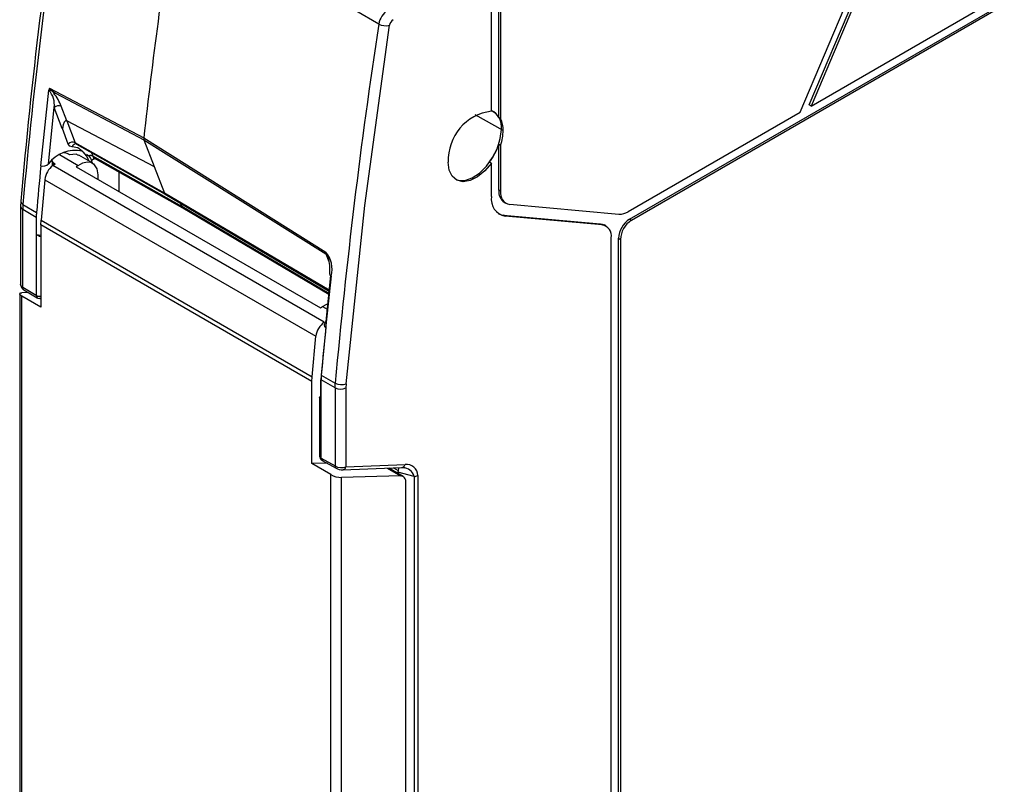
# Model space of a CAD drawing. Header units: millimetres. Extents: x 0 to 559, y 0 to 432.
# Tile 13 of 17: x 381 to 419, y 296 to 325. Entities that reach past the tile are written whole.
import ezdxf

# ---------------------------------------------------------------- set-up
doc = ezdxf.new("R2010")
doc.units = ezdxf.units.MM
doc.header["$LTSCALE"] = 2

msp = doc.modelspace()

# ---------------------------------------------------------------- linework, layer by layer
for p, q in [((404.255, 317.725), (464.147, 352.3)), ((464.218, 352.259), (404.326, 317.684)), ((411.2, 322.143), (418.424, 339.158)), ((418.392, 338.875), (411.271, 322.102)), ((410.849, 321.859), (417.97, 338.632)), ((411.271, 322.102), (426.105, 330.666)), ((394.558, 325.27), (386.664, 329.855)), ((399.199, 321.656), (399.199, 327.956)), ((399.27, 327.837), (399.27, 321.619)), ((398.916, 321.901), (398.916, 327.632)), ((381.496, 319.788), (381.799, 322.708)), ((381.828, 322.79), (385.472, 320.871)), ((382.056, 322.6), (385.48, 320.796)), ((382.503, 321.526), (382.285, 322.091)), ((411.271, 322.102), (411.2, 322.143)), ((381.788, 319.871), (382.012, 322.039)), ((382.325, 321.227), (382.012, 322.039)), ((399.369, 321.159), (398.29, 321.761)), ((404.2, 318.02), (410.849, 321.859)), ((385.884, 319.747), (382.503, 321.526)), ((382.504, 321.534), (382.827, 320.684)), ((399.199, 321.656), (399.27, 321.619)), ((382.326, 321.233), (382.325, 321.227)), ((382.554, 320.633), (382.326, 321.233)), ((386.272, 318.74), (382.827, 320.684)), ((382.868, 320.634), (386.299, 318.702)), ((385.472, 320.87), (392.513, 316.456)), ((385.48, 320.796), (385.48, 320.796)), ((385.48, 320.795), (392.517, 316.384)), ((385.48, 320.795), (386.272, 318.739)), ((399.199, 318.846), (399.199, 320.63)), ((399.199, 320.63), (399.27, 320.585)), ((399.27, 320.585), (399.27, 318.806)), ((382.217, 320.225), (382.937, 319.809)), ((382.606, 320.221), (382.561, 320.247)), ((383.501, 319.896), (382.959, 320.209)), ((383.091, 320.357), (383.172, 320.302)), ((383.262, 320.241), (383.352, 320.179)), ((386.946, 318.216), (383.501, 320.162)), ((381.937, 319.996), (381.937, 319.78)), ((381.961, 319.803), (382.05, 319.865)), ((392.454, 313.745), (381.961, 319.803)), ((382.05, 319.865), (381.995, 319.897)), ((381.995, 319.827), (381.995, 319.897)), ((382.937, 319.809), (382.859, 319.754)), ((383.524, 320.035), (383.447, 320.002)), ((383.447, 320.002), (383.467, 319.915)), ((383.596, 320.076), (383.524, 320.035)), ((383.544, 320.105), (386.978, 318.172)), ((398.916, 319.894), (398.846, 319.937)), ((398.916, 318.602), (398.916, 319.894)), ((382.859, 319.754), (392.304, 314.301)), ((383.692, 319.447), (383.692, 319.273)), ((384.52, 318.795), (384.52, 319.556)), ((381.647, 319.256), (381.503, 317.692)), ((381.647, 319.256), (392.129, 313.205)), ((392.64, 314.98), (386.272, 318.739)), ((386.304, 318.699), (392.637, 314.952)), ((399.27, 318.806), (399.199, 318.846)), ((380.717, 318.417), (380.709, 318.237)), ((380.709, 318.238), (380.709, 315.172)), ((380.801, 318.3), (381.326, 317.987)), ((399.406, 318.389), (399.477, 318.348)), ((399.623, 318.303), (403.846, 317.925)), ((380.793, 318.117), (381.318, 317.804)), ((380.793, 315.091), (380.793, 318.117)), ((392.628, 314.863), (386.946, 318.216)), ((386.98, 318.17), (392.624, 314.831)), ((399.376, 317.888), (403.124, 317.553)), ((399.447, 317.847), (399.376, 317.888)), ((381.318, 317.804), (381.318, 317.137)), ((381.495, 317.509), (381.503, 317.692)), ((381.495, 317.509), (381.495, 314.332)), ((391.971, 311.461), (381.495, 317.509)), ((381.503, 317.692), (391.98, 311.644)), ((403.194, 317.512), (399.447, 317.847)), ((403.124, 317.553), (403.194, 317.512)), ((403.341, 317.467), (403.27, 317.508)), ((404.326, 317.684), (404.255, 317.725)), ((381.315, 317.139), (381.315, 314.783)), ((381.318, 317.137), (381.495, 317.11)), ((403.548, 262.754), (403.548, 317.009)), ((403.831, 263.262), (403.831, 316.99)), ((403.831, 316.99), (403.901, 316.95)), ((403.901, 316.95), (403.901, 263.221)), ((392.517, 316.384), (392.63, 316.09)), ((392.699, 315.553), (392.516, 313.778)), ((380.677, 314.879), (380.677, 266.698)), ((381.01, 314.896), (380.761, 314.883)), ((381.315, 314.783), (380.793, 315.091)), ((380.835, 314.998), (381.358, 314.691)), ((380.765, 266.577), (380.765, 314.753)), ((381.495, 314.332), (380.765, 314.753)), ((381.467, 314.664), (381.457, 314.664)), ((381.467, 314.664), (381.495, 314.665)), ((392.304, 314.301), (392.385, 314.354)), ((392.385, 314.354), (392.565, 314.251)), ((392.508, 313.545), (392.334, 311.7)), ((391.98, 311.644), (392.129, 313.205)), ((391.971, 311.461), (391.98, 311.644)), ((391.971, 308.284), (391.971, 311.461)), ((392.334, 311.7), (392.326, 311.517)), ((392.326, 310.803), (392.326, 311.517)), ((392.337, 311.699), (392.328, 311.516)), ((392.869, 311.214), (392.328, 311.516)), ((392.328, 308.501), (392.328, 311.516)), ((392.337, 311.699), (392.877, 311.396)), ((392.869, 311.214), (392.877, 311.396)), ((392.869, 311.214), (392.869, 308.195)), ((393.297, 311.371), (393.289, 311.216)), ((393.289, 311.216), (393.289, 308.159)), ((392.267, 310.854), (392.267, 308.584)), ((392.328, 308.501), (392.869, 308.195)), ((392.368, 308.41), (392.909, 308.104)), ((392.562, 308.3), (391.971, 308.284)), ((392.701, 307.863), (391.971, 308.284)), ((393.156, 308.04), (395.443, 308.129)), ((393.289, 308.159), (395.576, 308.247)), ((394.888, 308.108), (395.399, 307.813)), ((395.505, 307.786), (394.945, 308.11)), ((395.124, 308.117), (395.306, 308.012)), ((395.306, 308.012), (395.301, 307.958)), ((395.926, 307.79), (395.301, 307.958)), ((395.301, 307.958), (395.301, 307.904)), ((395.44, 308.129), (395.563, 308.117)), ((392.701, 259.687), (392.701, 307.863)), ((395.399, 307.813), (393.121, 307.748)), ((393.121, 259.797), (393.121, 307.748)), ((395.926, 307.79), (395.926, 263.267)), ((396.067, 307.824), (396.067, 263.301)), ((395.607, 262.758), (395.607, 307.558))]:
    msp.add_line(p, q)
at = {"flags": 128}
for points in [[(393.297, 311.371), (394.024, 318.253), (394.974, 325.224)], [(381.819, 322.7), (381.819, 322.704), (381.82, 322.706), (381.822, 322.709), (381.826, 322.711), (381.835, 322.713), (381.868, 322.709), (381.923, 322.683), (381.988, 322.627), (382.032, 322.574)], [(381.828, 322.79), (381.828, 322.785), (381.829, 322.78), (381.831, 322.773), (381.842, 322.758), (381.89, 322.714), (382.056, 322.6)], [(382.503, 321.526), (382.476, 321.533), (382.45, 321.528), (382.399, 321.477), (382.353, 321.374), (382.326, 321.233)], [(397.524, 319.27), (397.626, 319.234), (397.882, 319.229), (398.165, 319.324), (398.453, 319.513), (398.726, 319.782), (398.962, 320.111), (399.144, 320.474), (399.259, 320.847), (399.298, 321.2)], [(382.707, 320.522), (382.614, 320.551), (382.554, 320.633)], [(383.091, 320.357), (382.921, 320.48), (382.707, 320.522)], [(385.472, 320.87), (385.472, 320.83), (385.48, 320.795)], [(382.951, 320.195), (382.856, 320.247), (382.606, 320.221)], [(383.434, 320.315), (383.461, 320.265), (383.501, 320.162)], [(382.937, 319.809), (383.12, 319.908), (383.285, 319.947), (383.423, 319.931), (383.53, 319.874), (383.658, 319.68), (383.692, 319.447)], [(385.884, 319.747), (385.884, 319.748), (385.884, 319.75), (385.884, 319.751), (385.884, 319.752), (385.884, 319.753), (385.885, 319.754), (385.885, 319.756), (385.885, 319.757)], [(398.916, 319.894), (398.66, 319.594), (398.377, 319.365), (398.09, 319.222), (397.818, 319.178), (397.583, 319.234), (397.401, 319.388), (397.287, 319.627), (397.248, 319.935)], [(386.889, 318.353), (386.905, 318.322), (386.946, 318.216)], [(386.946, 318.216), (386.904, 318.322), (386.889, 318.353)], [(399.193, 317.937), (399.261, 317.91), (399.376, 317.888)], [(403.124, 317.553), (403.201, 317.538), (403.27, 317.508)], [(392.517, 316.384), (392.511, 316.417), (392.513, 316.456)], [(392.6, 316.245), (392.661, 315.935), (392.655, 315.619)], [(380.724, 315.162), (380.709, 315.2), (380.709, 315.201)], [(380.765, 314.753), (380.729, 314.776), (380.701, 314.799), (380.683, 314.822), (380.677, 314.842), (380.693, 314.867), (380.719, 314.877), (380.761, 314.883)], [(380.793, 315.091), (380.732, 315.142), (380.724, 315.162)], [(380.835, 314.998), (380.828, 315.003), (380.818, 315.013)], [(381.358, 314.692), (381.383, 314.678), (381.456, 314.664)], [(381.457, 314.748), (381.477, 314.749), (381.495, 314.75)], [(381.495, 314.668), (381.488, 314.666), (381.467, 314.664)], [(392.385, 314.354), (392.547, 314.44), (392.585, 314.45)], [(392.516, 313.778), (392.468, 313.713), (392.452, 313.643), (392.466, 313.585), (392.484, 313.563), (392.508, 313.545)], [(392.326, 310.803), (392.303, 310.817), (392.286, 310.83), (392.273, 310.842), (392.267, 310.852), (392.28, 310.867), (392.326, 310.873)], [(392.407, 308.402), (392.375, 308.407), (392.369, 308.411)], [(395.312, 308.13), (395.316, 308.099), (395.306, 308.012)]]:
    msp.add_lwpolyline(points, dxfattribs=at)
for centre, radius, start, end in [((583.913, 300.828), 203.952, 171.10394, 175.05118), ((611.385, 297.422), 231.527, 171.34878, 174.82628), ((619.959, 294.355), 235.981, 171.34776, 173.54843), ((619.959, 294.355), 235.981, 171.34776, 173.54859), ((395.343, 325.137), 0.797, 123.3688, 170.3583), ((623.311, 290.529), 231.377, 171.36425, 174.82547), ((394.823, 325.767), 0.563, 241.8324, 285.5317), ((395.281, 325.176), 0.311, 122.7383, 170.9888), ((381.169, 322.149), 0.85, 352.5832, 41.064), ((380.454, 321.381), 1.964, 21.1758, 38.2685), ((382.186, 321.871), 0.241, 65.5515, 135.8649), ((399.147, 320.014), 1.901, 96.9681, 182.4069), ((398.62, 321.301), 0.686, 351.4951, 65.1358), ((398.713, 321.416), 0.542, 26.2653, 67.9679), ((398.378, 321.186), 0.991, 358.4385, 25.8757), ((397.5, 321.186), 1.869, 341.2516, 359.1723), ((382.727, 320.464), 0.242, 65.5309, 135.7157), ((382.867, 320.477), 0.166, 105.2909, 164.5229), ((382.916, 320.714), 0.0933, 198.8785, 239.3873), ((385.626, 320.848), 0.155, 171.5964, 199.4402), ((396.787, 321.425), 2.54, 324.1513, 341.7613), ((382.825, 319.08), 1.304, 78.2235, 142.6886), ((382.406, 319.981), 0.308, 59.7569, 95.0925), ((382.578, 319.739), 0.806, 17.8346, 46.9848), ((383.402, 319.968), 0.218, 62.991, 103.3079), ((383.166, 319.966), 0.284, 7.3238, 48.953), ((383.592, 320.186), 0.0944, 195.1727, 239.375), ((601.898, 298.129), 221.464, 174.38765, 174.85565), ((381.581, 320.044), 0.27, 251.635, 319.9398), ((382.443, 319.162), 0.802, 126.9169, 173.2291), ((382.031, 319.983), 0.0935, 180.0216, 247.3893), ((383.623, 320.046), 0.0987, 125.0442, 186.268), ((386.341, 318.762), 0.0727, 197.8634, 270.084), ((386.345, 318.765), 0.0772, 199.1716, 238.257), ((399.702, 318.798), 0.505, 174.5293, 234.1585), ((399.704, 318.735), 0.44, 170.7481, 259.4532), ((380.857, 318.251), 0.148, 185.1882, 244.6268), ((380.853, 318.426), 0.136, 181.2233, 247.5589), ((382.798, 318.117), 2.005, 174.7453, 179.9784), ((399.567, 318.496), 0.66, 170.7481, 259.4532), ((383.347, 317.802), 2.029, 174.7773, 179.9466), ((387.022, 318.236), 0.078, 195.1727, 239.375), ((387.023, 318.238), 0.0802, 195.7637, 237.6839), ((403.871, 318.538), 0.614, 267.6422, 302.3493), ((403.114, 317.08), 0.44, 350.7481, 79.4532), ((404.752, 316.948), 0.922, 122.6055, 177.3945), ((404.823, 316.908), 0.922, 122.6055, 177.3945), ((381.805, 317.975), 0.969, 239.7466, 251.3408), ((391.767, 315.81), 0.987, 344.1018, 40.8468), ((392.35, 316.19), 0.256, 11.0869, 49.1735), ((392.747, 315.627), 0.0927, 185.3807, 250.552), ((614.529, 291.683), 223.092, 173.86141, 174.85269), ((380.965, 315.214), 0.249, 192.1873, 233.7363), ((380.908, 315.085), 0.116, 177.1531, 218.4268), ((381.453, 315.034), 0.285, 241.2082, 270.9327), ((381.417, 314.774), 0.102, 174.8699, 234.4972), ((392.893, 313.112), 0.77, 124.7078, 173.093), ((392.421, 311.683), 0.191, 240.0046, 240.863), ((392.442, 311.887), 0.216, 240.0045, 240.7636), ((393.115, 311.851), 0.513, 242.3914, 290.6985), ((393.077, 311.626), 0.462, 243.2338, 297.3435), ((392.467, 308.584), 0.2, 180.2883, 244.5382), ((392.369, 308.595), 0.103, 186.7617, 246.5536), ((392.418, 308.488), 0.091, 171.698, 237.4221), ((392.956, 308.18), 0.0881, 170.2075, 224.0054), ((393.12, 308.659), 0.528, 241.5561, 288.6711), ((393.185, 308.658), 0.615, 241.5166, 269.3227), ((393.138, 308.195), 0.156, 276.5195, 346.4576), ((395.425, 308.284), 0.156, 276.5195, 346.4576), ((395.49, 307.673), 0.451, 15.1271, 89.2859), ((395.64, 307.825), 0.427, 359.8649, 98.6032), ((393.141, 308.651), 0.903, 240.8318, 268.7435), ((395.391, 307.593), 0.219, 350.8149, 87.6806), ((395.931, 308.079), 0.289, 268.8559, 298.0402)]:
    msp.add_arc(centre, radius, start, end)
msp.add_ellipse((4661.677, -1936.918), major_axis=(4279.239, -2261.093), ratio=0.046753, start_param=3.148266, end_param=3.148634)

doc.saveas('drawing.dxf')
